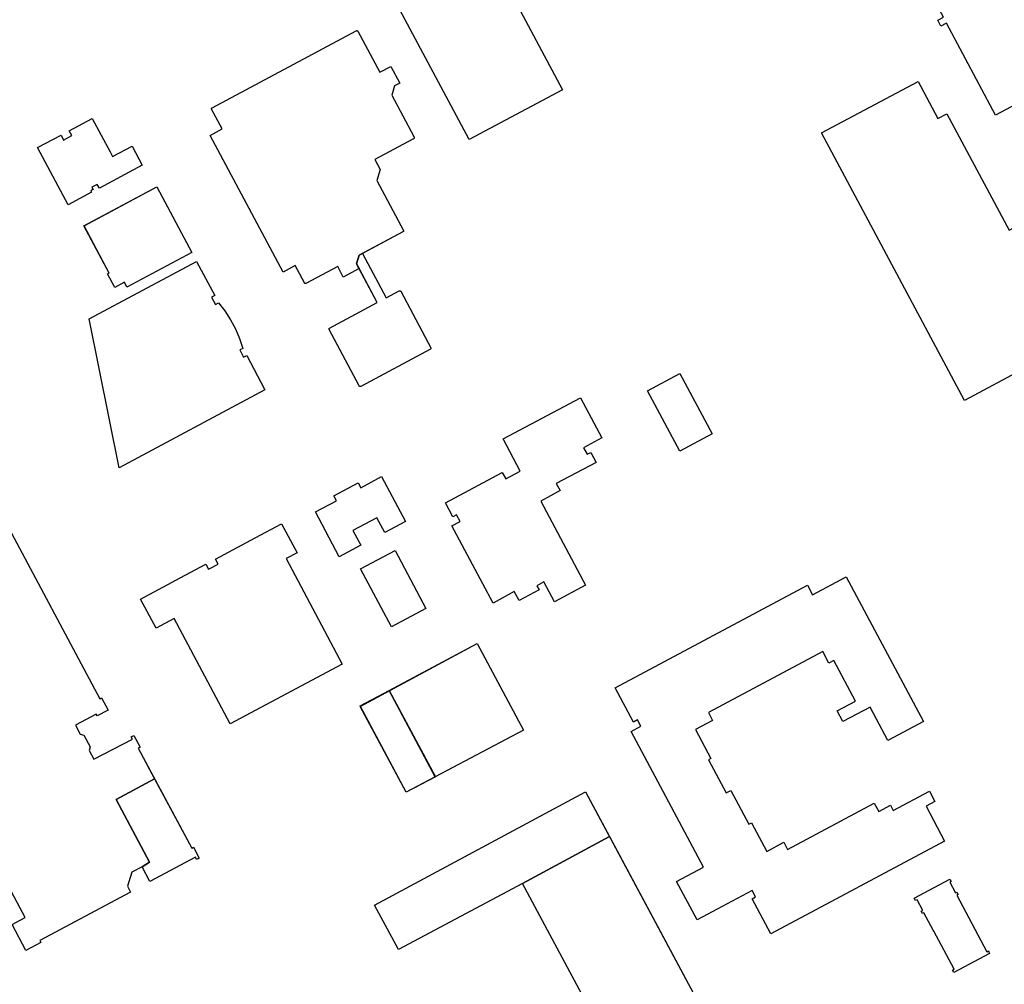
# Model space of a CAD drawing. Header units: inches. Extents: x 480978 to 483416, y 5454526 to 5457823.
# Tile 21 of 54: x 481545 to 481819, y 5456445 to 5456714. Entities that reach past the tile are written whole.
import ezdxf

# ---------------------------------------------------------------- set-up
doc = ezdxf.new("R2010")
doc.units = ezdxf.units.IN
doc.header["$MEASUREMENT"] = 0
for name, color, linetype in [('ubcv_building_records', 10, 'Continuous'), ('ubcv_buildings', 10, 'Continuous'), ('ubcv_subbuildings', 10, 'Continuous')]:
    doc.layers.add(name, color=color, linetype=linetype)

# ---------------------------------------------------------------- blocks, each defined once
blk = doc.blocks.new('ubcv_campus_buildings_ACAD_1_FMEBLOCK77')
at = {"layer": 'ubcv_buildings'}
for points in [[(-6.44, 2.96), (-12.98, -0.54), (-16.51, 6.08), (-21.48, 15.4), (-14.97, 18.88), (-14.25, 17.53), (-12, 18.74), (-12.71, 20.08), (-6.26, 23.52), (-1.29, 14.2), (-0.6, 12.92), (4.84, 15.82), (7.68, 10.49), (-4.28, 4.11), (-4.85, 5.18), (-6.39, 4.37), (-6.05, 3.74), (-6.68, 3.41)], [(11.77, 4.44), (21.48, -13.77), (3.4, -23.42), (2.69, -22.1), (0.01, -23.52), (-1.99, -19.77), (-1.56, -19.54), (-8.56, -6.41)]]:
    blk.add_lwpolyline(points, close=True, dxfattribs=at)

msp = doc.modelspace()

# ---------------------------------------------------------------- linework, layer by layer
at = {"layer": 'ubcv_building_records'}
for points in [[(481654.32, 5456772.6), (481696.15, 5456694.23), (481670.11, 5456680.33), (481638.01, 5456740.48), (481609.7, 5456725.36), (481600.02, 5456743.57), (481654.3, 5456772.64)], [(481906.83, 5456752.41), (481895.87, 5456746.56), (481897.15, 5456744.17), (481901.28, 5456746.38), (481907.15, 5456735.37), (481816.82, 5456687.15), (481803.15, 5456712.76), (481801.59, 5456711.93), (481800.71, 5456713.58), (481802.27, 5456714.42), (481798.72, 5456721.07), (481809.63, 5456726.9), (481811.06, 5456724.22), (481834.6, 5456736.78), (481831.8, 5456742.03), (481834.29, 5456743.36), (481836.1, 5456739.98), (481841.42, 5456742.82), (481842.41, 5456740.95), (481848.28, 5456744.08), (481846.85, 5456746.76), (481857.97, 5456752.69), (481861.5, 5456746.07), (481899.41, 5456766.3)], [(481648.29, 5456700.72), (481650.79, 5456696.04), (481649.37, 5456695.29), (481648.6, 5456692.75), (481654.75, 5456681.24), (481654.77, 5456681.19), (481654.79, 5456681.14), (481654.8, 5456681.09), (481654.81, 5456681.04), (481654.82, 5456680.99), (481654.82, 5456680.93), (481654.81, 5456680.88), (481654.8, 5456680.83), (481654.79, 5456680.77), (481654.77, 5456680.72), (481654.75, 5456680.68), (481654.73, 5456680.63), (481654.7, 5456680.59), (481654.66, 5456680.55), (481654.62, 5456680.51), (481654.58, 5456680.47), (481654.54, 5456680.44), (481654.49, 5456680.41), (481643.89, 5456674.76), (481645.36, 5456672.01), (481644.42, 5456668.93), (481651.83, 5456655.05), (481651.84, 5456655.03), (481651.85, 5456655), (481651.86, 5456654.98), (481651.86, 5456654.95), (481651.86, 5456654.93), (481651.86, 5456654.9), (481651.86, 5456654.87), (481651.86, 5456654.85), (481651.85, 5456654.82), (481651.84, 5456654.8), (481651.83, 5456654.77), (481651.82, 5456654.75), (481651.8, 5456654.73), (481651.79, 5456654.71), (481651.77, 5456654.69), (481651.75, 5456654.67), (481651.73, 5456654.65), (481651.7, 5456654.64), (481639.47, 5456648.11), (481638.76, 5456645.76), (481639.49, 5456644.39), (481635.09, 5456642.05), (481633.52, 5456645), (481624.65, 5456640.27), (481624.63, 5456640.26), (481624.61, 5456640.25), (481624.58, 5456640.24), (481624.55, 5456640.23), (481624.53, 5456640.23), (481624.5, 5456640.23), (481624.47, 5456640.23), (481624.45, 5456640.24), (481624.42, 5456640.24), (481624.4, 5456640.25), (481624.37, 5456640.26), (481624.35, 5456640.28), (481624.33, 5456640.29), (481624.31, 5456640.31), (481624.29, 5456640.33), (481624.27, 5456640.35), (481624.26, 5456640.37), (481624.24, 5456640.39), (481621.66, 5456645.24), (481618.29, 5456643.44), (481597.99, 5456681.49), (481601.35, 5456683.29), (481598.41, 5456688.8), (481598.39, 5456688.82), (481598.38, 5456688.85), (481598.38, 5456688.87), (481598.37, 5456688.9), (481598.37, 5456688.93), (481598.37, 5456688.95), (481598.37, 5456688.98), (481598.38, 5456689.01), (481598.38, 5456689.03), (481598.39, 5456689.06), (481598.4, 5456689.08), (481598.42, 5456689.1), (481598.43, 5456689.13), (481598.45, 5456689.15), (481598.47, 5456689.16), (481598.49, 5456689.18), (481598.51, 5456689.2), (481598.53, 5456689.21), (481638.7, 5456710.65), (481638.73, 5456710.66), (481638.75, 5456710.67), (481638.78, 5456710.68), (481638.8, 5456710.68), (481638.83, 5456710.69), (481638.86, 5456710.69), (481638.88, 5456710.69), (481638.91, 5456710.68), (481638.93, 5456710.67), (481638.96, 5456710.67), (481638.98, 5456710.65), (481639.01, 5456710.64), (481639.03, 5456710.63), (481639.05, 5456710.61), (481639.07, 5456710.59), (481639.09, 5456710.57), (481639.1, 5456710.55), (481639.11, 5456710.53), (481645.22, 5456699.08)], [(481836.48, 5456612.67), (481834.76, 5456611.74), (481832.68, 5456615.63), (481827.29, 5456612.85), (481825.18, 5456616.75), (481808.14, 5456607.65), (481768.34, 5456682.22), (481795.19, 5456696.55), (481800.72, 5456686.2), (481803.25, 5456687.55), (481820.55, 5456655.13), (481828.27, 5456659.27), (481832.01, 5456652.11), (481825.09, 5456648.39), (481825.11, 5456648.33), (481825.1, 5456648.33), (481842.64, 5456615.04), (481836.86, 5456611.96)], [(481564.97, 5456665.65), (481558.43, 5456662.15), (481554.9, 5456668.77), (481549.92, 5456678.09), (481556.44, 5456681.57), (481557.15, 5456680.22), (481559.41, 5456681.43), (481558.69, 5456682.77), (481565.14, 5456686.21), (481570.12, 5456676.89), (481570.8, 5456675.61), (481576.24, 5456678.51), (481579.08, 5456673.18), (481567.12, 5456666.8), (481566.55, 5456667.87), (481565.02, 5456667.06), (481565.35, 5456666.43), (481564.73, 5456666.09)], [(481583.17, 5456667.13), (481592.89, 5456648.92), (481574.8, 5456639.27), (481574.09, 5456640.59), (481571.42, 5456639.17), (481569.42, 5456642.92), (481569.85, 5456643.15), (481562.84, 5456656.27)], [(481600.32, 5456634.9), (481602.09, 5456632.61), (481603.67, 5456630.17), (481605.04, 5456627.61), (481606.18, 5456624.94), (481607.1, 5456622.19), (481606.24, 5456621.73), (481607.32, 5456619.69), (481608.19, 5456620.15), (481613.26, 5456610.65), (481572.6, 5456588.94), (481564.31, 5456630.39), (481594.18, 5456646.39), (481599.25, 5456636.91), (481598.38, 5456636.44), (481599.45, 5456634.44)], [(481644.54, 5456634.92), (481638.76, 5456645.76), (481639.47, 5456648.11), (481640.46, 5456648.64), (481647.06, 5456636.27), (481650.67, 5456638.2), (481650.7, 5456638.21), (481650.72, 5456638.22), (481650.75, 5456638.22), (481650.77, 5456638.23), (481650.8, 5456638.23), (481650.83, 5456638.23), (481650.85, 5456638.23), (481650.88, 5456638.22), (481650.9, 5456638.22), (481650.93, 5456638.21), (481650.95, 5456638.2), (481650.98, 5456638.19), (481651, 5456638.17), (481651.02, 5456638.15), (481651.04, 5456638.13), (481651.06, 5456638.11), (481651.07, 5456638.09), (481651.09, 5456638.07), (481659.47, 5456622.35), (481659.48, 5456622.33), (481659.49, 5456622.31), (481659.5, 5456622.28), (481659.51, 5456622.25), (481659.51, 5456622.23), (481659.51, 5456622.2), (481659.51, 5456622.17), (481659.5, 5456622.15), (481659.5, 5456622.12), (481659.49, 5456622.1), (481659.48, 5456622.07), (481659.46, 5456622.05), (481659.45, 5456622.03), (481659.43, 5456622.01), (481659.41, 5456621.99), (481659.39, 5456621.97), (481659.37, 5456621.96), (481659.35, 5456621.94), (481639.93, 5456611.58), (481639.91, 5456611.57), (481639.88, 5456611.56), (481639.86, 5456611.55), (481639.83, 5456611.55), (481639.8, 5456611.54), (481639.78, 5456611.54), (481639.75, 5456611.55), (481639.73, 5456611.55), (481639.7, 5456611.56), (481639.67, 5456611.57), (481639.65, 5456611.58), (481639.63, 5456611.59), (481639.61, 5456611.61), (481639.58, 5456611.62), (481639.57, 5456611.64), (481639.55, 5456611.66), (481639.53, 5456611.68), (481639.52, 5456611.71), (481631.13, 5456627.42), (481631.12, 5456627.44), (481631.11, 5456627.47), (481631.1, 5456627.49), (481631.1, 5456627.52), (481631.1, 5456627.55), (481631.1, 5456627.57), (481631.1, 5456627.6), (481631.1, 5456627.63), (481631.11, 5456627.65), (481631.12, 5456627.68), (481631.13, 5456627.7), (481631.14, 5456627.72), (481631.16, 5456627.75), (481631.17, 5456627.77), (481631.19, 5456627.79), (481631.21, 5456627.8), (481631.23, 5456627.82), (481631.26, 5456627.83)], [(481737.8, 5456598.37), (481728.81, 5456593.58), (481719.83, 5456610.4), (481728.81, 5456615.2)], [(481704, 5456593.22), (481705.49, 5456590.42), (481694.43, 5456584.51), (481695.47, 5456582.55), (481690.08, 5456579.66), (481702.6, 5456556.2), (481693.93, 5456551.57), (481690.97, 5456557.12), (481689.03, 5456556.08), (481689.65, 5456554.92), (481684.05, 5456551.93), (481682.72, 5456554.42), (481676.79, 5456551.25), (481665.32, 5456572.75), (481667.6, 5456573.97), (481666.61, 5456575.82), (481665.62, 5456575.29), (481663.54, 5456579.18), (481679.38, 5456587.64), (481680.34, 5456585.83), (481684.39, 5456587.99), (481679.61, 5456596.94), (481701.16, 5456608.44), (481707.14, 5456597.24), (481702.03, 5456594.51), (481703, 5456592.69)], [(481633.97, 5456564.14), (481627.32, 5456576.61), (481633.18, 5456579.74), (481632.45, 5456581.11), (481639.2, 5456584.71), (481639.93, 5456583.34), (481645.76, 5456586.45), (481652.4, 5456574), (481646.64, 5456570.92), (481644.45, 5456575.02), (481637.77, 5456571.45), (481639.97, 5456567.34)], [(481603.59, 5456517.6), (481587.93, 5456546.96), (481582.91, 5456544.28), (481578.61, 5456552.35), (481587.41, 5456557.04), (481588.29, 5456557.51), (481596.79, 5456562.05), (481597.53, 5456560.66), (481600.2, 5456562.08), (481599.45, 5456563.47), (481610.56, 5456569.4), (481617.89, 5456573.31), (481622.2, 5456565.24), (481619.13, 5456563.61), (481634.8, 5456534.26)], [(481658.09, 5456549.77), (481648.5, 5456544.65), (481639.9, 5456560.75), (481649.49, 5456565.87)], [(481735.42, 5456477.7), (481715.27, 5456515.46), (481718.01, 5456516.93), (481717.09, 5456518.67), (481715.9, 5456518.03), (481710.79, 5456527.6), (481764.39, 5456556.21), (481765.82, 5456553.54), (481775.19, 5456558.54), (481796.68, 5456518.27), (481786.77, 5456512.98), (481781.82, 5456522.26), (481774.27, 5456518.23), (481772.68, 5456521.21), (481777.77, 5456523.93), (481771.75, 5456535.21), (481770.38, 5456534.48), (481768.65, 5456537.72), (481736.8, 5456520.72), (481737.96, 5456518.55), (481733.16, 5456515.98), (481737.47, 5456507.9), (481736.81, 5456507.55), (481741.71, 5456498.37), (481743.01, 5456499.07), (481748.04, 5456489.65), (481748.81, 5456490.06), (481753.07, 5456482.07), (481757.81, 5456484.6), (481758.85, 5456482.64), (481783.02, 5456495.54), (481784.25, 5456493.23), (481787.49, 5456494.96), (481788.28, 5456493.48), (481798.38, 5456498.87), (481799.92, 5456495.97), (481797.42, 5456494.64), (481802.61, 5456484.92), (481754.22, 5456459.09), (481748.99, 5456468.89), (481749.94, 5456469.39), (481748.97, 5456471.21), (481733.65, 5456463.03), (481727.95, 5456473.72)], [(481660.72, 5456502.86), (481647.89, 5456526.91), (481672.42, 5456540), (481685.26, 5456515.85)], [(481660.73, 5456502.88), (481652.57, 5456498.54), (481639.75, 5456522.58), (481647.89, 5456526.91)], [(481744.54, 5456420.27), (481774.24, 5456436.15), (481783, 5456419.82), (481699.71, 5456375.12), (481690.86, 5456391.63), (481720.3, 5456407.33), (481685, 5456473.16), (481650.48, 5456454.76), (481643.82, 5456467.14), (481702.58, 5456498.65)], [(481804.1, 5456474.38), (481804.46, 5456473.7), (481804.06, 5456473.49), (481805.63, 5456470.53), (481806.04, 5456470.75), (481806.4, 5456470.07), (481805.99, 5456469.86), (481814.39, 5456454.13), (481814.79, 5456454.34), (481815.15, 5456453.67), (481805.2, 5456448.36), (481804.84, 5456449.03), (481805.25, 5456449.25), (481799.58, 5456459.87), (481799.43, 5456460.14), (481796.85, 5456464.98), (481796.45, 5456464.76), (481796.09, 5456465.44), (481796.49, 5456465.65), (481794.91, 5456468.61), (481794.51, 5456468.39), (481794.15, 5456469.07)]]:
    msp.add_lwpolyline(points, close=True, dxfattribs=at)
msp.add_lwpolyline([(481540.39, 5456574.87), (481567.23, 5456524.58), (481567.75, 5456524.86), (481569.58, 5456521.43), (481566.52, 5456519.8), (481566.24, 5456520.32), (481560.49, 5456517.25), (481561.81, 5456514.77), (481562.82, 5456514.46), (481564.56, 5456511.21), (481564.25, 5456510.19), (481565.57, 5456507.72), (481576.35, 5456513.36), (481576.02, 5456513.96), (481576.75, 5456514.36), (481578.49, 5456511.11), (481577.97, 5456510.83), (481592.85, 5456482.94), (481593.38, 5456483.21), (481594.97, 5456480.23), (481594.23, 5456479.84), (481593.91, 5456480.45), (481581.23, 5456473.66), (481579.03, 5456477.78), (481576.14, 5456476.24), (481574.98, 5456472.41), (481575.81, 5456470.68), (481550.5, 5456457.28), (481550.82, 5456456.67), (481546.68, 5456454.46), (481542.8, 5456461.73), (481546.41, 5456463.66), (481530.52, 5456493.43)], dxfattribs=at)
at = {"layer": 'ubcv_buildings'}
for points in [[(481654.32, 5456772.6), (481696.15, 5456694.23), (481670.11, 5456680.33), (481638.01, 5456740.48), (481609.7, 5456725.36), (481600.02, 5456743.57), (481654.3, 5456772.64)], [(481639.11, 5456710.53), (481645.22, 5456699.08), (481648.29, 5456700.72), (481650.79, 5456696.04), (481649.37, 5456695.29), (481648.6, 5456692.75), (481654.75, 5456681.24), (481654.77, 5456681.19), (481654.79, 5456681.14), (481654.8, 5456681.09), (481654.81, 5456681.04), (481654.82, 5456680.99), (481654.82, 5456680.93), (481654.81, 5456680.88), (481654.8, 5456680.83), (481654.79, 5456680.77), (481654.77, 5456680.72), (481654.75, 5456680.68), (481654.73, 5456680.63), (481654.7, 5456680.59), (481654.66, 5456680.55), (481654.62, 5456680.51), (481654.58, 5456680.47), (481654.54, 5456680.44), (481654.49, 5456680.41), (481643.89, 5456674.76), (481645.36, 5456672.01), (481644.42, 5456668.93), (481651.83, 5456655.05), (481651.84, 5456655.03), (481651.85, 5456655), (481651.86, 5456654.98), (481651.86, 5456654.95), (481651.86, 5456654.93), (481651.86, 5456654.9), (481651.86, 5456654.87), (481651.86, 5456654.85), (481651.85, 5456654.82), (481651.84, 5456654.8), (481651.83, 5456654.77), (481651.82, 5456654.75), (481651.8, 5456654.73), (481651.79, 5456654.71), (481651.77, 5456654.69), (481651.75, 5456654.67), (481651.73, 5456654.65), (481651.7, 5456654.64), (481640.46, 5456648.64), (481647.06, 5456636.27), (481650.67, 5456638.2), (481650.7, 5456638.21), (481650.72, 5456638.22), (481650.75, 5456638.22), (481650.77, 5456638.23), (481650.8, 5456638.23), (481650.83, 5456638.23), (481650.85, 5456638.23), (481650.88, 5456638.22), (481650.9, 5456638.22), (481650.93, 5456638.21), (481650.95, 5456638.2), (481650.98, 5456638.19), (481651, 5456638.17), (481651.02, 5456638.15), (481651.04, 5456638.13), (481651.06, 5456638.11), (481651.07, 5456638.09), (481651.09, 5456638.07), (481659.47, 5456622.35), (481659.48, 5456622.33), (481659.49, 5456622.31), (481659.5, 5456622.28), (481659.51, 5456622.25), (481659.51, 5456622.23), (481659.51, 5456622.2), (481659.51, 5456622.17), (481659.5, 5456622.15), (481659.5, 5456622.12), (481659.49, 5456622.1), (481659.48, 5456622.07), (481659.46, 5456622.05), (481659.45, 5456622.03), (481659.43, 5456622.01), (481659.41, 5456621.99), (481659.39, 5456621.97), (481659.37, 5456621.96), (481659.35, 5456621.94), (481639.93, 5456611.58), (481639.91, 5456611.57), (481639.88, 5456611.56), (481639.86, 5456611.55), (481639.83, 5456611.55), (481639.8, 5456611.54), (481639.78, 5456611.54), (481639.75, 5456611.55), (481639.73, 5456611.55), (481639.7, 5456611.56), (481639.67, 5456611.57), (481639.65, 5456611.58), (481639.63, 5456611.59), (481639.61, 5456611.61), (481639.58, 5456611.62), (481639.57, 5456611.64), (481639.55, 5456611.66), (481639.53, 5456611.68), (481639.52, 5456611.71), (481631.13, 5456627.42), (481631.12, 5456627.44), (481631.11, 5456627.47), (481631.1, 5456627.49), (481631.1, 5456627.52), (481631.1, 5456627.55), (481631.1, 5456627.57), (481631.1, 5456627.6), (481631.1, 5456627.63), (481631.11, 5456627.65), (481631.12, 5456627.68), (481631.13, 5456627.7), (481631.14, 5456627.72), (481631.16, 5456627.75), (481631.17, 5456627.77), (481631.19, 5456627.79), (481631.21, 5456627.8), (481631.23, 5456627.82), (481631.26, 5456627.83), (481644.54, 5456634.92), (481639.49, 5456644.39), (481635.09, 5456642.05), (481633.52, 5456645), (481624.65, 5456640.27), (481624.63, 5456640.26), (481624.61, 5456640.25), (481624.58, 5456640.24), (481624.55, 5456640.23), (481624.53, 5456640.23), (481624.5, 5456640.23), (481624.47, 5456640.23), (481624.45, 5456640.24), (481624.42, 5456640.24), (481624.4, 5456640.25), (481624.37, 5456640.26), (481624.35, 5456640.28), (481624.33, 5456640.29), (481624.31, 5456640.31), (481624.29, 5456640.33), (481624.27, 5456640.35), (481624.26, 5456640.37), (481624.24, 5456640.39), (481621.66, 5456645.24), (481618.29, 5456643.44), (481597.99, 5456681.49), (481601.35, 5456683.29), (481598.41, 5456688.8), (481598.39, 5456688.82), (481598.38, 5456688.85), (481598.38, 5456688.87), (481598.37, 5456688.9), (481598.37, 5456688.93), (481598.37, 5456688.95), (481598.37, 5456688.98), (481598.38, 5456689.01), (481598.38, 5456689.03), (481598.39, 5456689.06), (481598.4, 5456689.08), (481598.42, 5456689.1), (481598.43, 5456689.13), (481598.45, 5456689.15), (481598.47, 5456689.16), (481598.49, 5456689.18), (481598.51, 5456689.2), (481598.53, 5456689.21), (481638.7, 5456710.65), (481638.73, 5456710.66), (481638.75, 5456710.67), (481638.78, 5456710.68), (481638.8, 5456710.68), (481638.83, 5456710.69), (481638.86, 5456710.69), (481638.88, 5456710.69), (481638.91, 5456710.68), (481638.93, 5456710.67), (481638.96, 5456710.67), (481638.98, 5456710.65), (481639.01, 5456710.64), (481639.03, 5456710.63), (481639.05, 5456710.61), (481639.07, 5456710.59), (481639.09, 5456710.57), (481639.1, 5456710.55)], [(481836.49, 5456612.67), (481834.76, 5456611.74), (481832.68, 5456615.63), (481827.29, 5456612.85), (481825.18, 5456616.75), (481808.14, 5456607.65), (481768.34, 5456682.22), (481795.19, 5456696.55), (481800.72, 5456686.2), (481803.25, 5456687.55), (481820.55, 5456655.13), (481828.27, 5456659.27), (481832.01, 5456652.11), (481825.09, 5456648.39), (481825.11, 5456648.33), (481825.1, 5456648.33), (481842.64, 5456615.04), (481836.87, 5456611.96)], [(481600.32, 5456634.9), (481602.09, 5456632.61), (481603.67, 5456630.17), (481605.04, 5456627.61), (481606.18, 5456624.94), (481607.1, 5456622.19), (481606.24, 5456621.73), (481607.32, 5456619.69), (481608.19, 5456620.15), (481613.26, 5456610.65), (481572.6, 5456588.94), (481564.31, 5456630.39), (481594.18, 5456646.39), (481599.25, 5456636.91), (481598.38, 5456636.44), (481599.45, 5456634.44)], [(481737.8, 5456598.37), (481728.81, 5456593.58), (481719.83, 5456610.4), (481728.81, 5456615.2)], [(481704, 5456593.22), (481705.49, 5456590.42), (481694.43, 5456584.51), (481695.47, 5456582.55), (481690.08, 5456579.66), (481702.6, 5456556.2), (481693.93, 5456551.57), (481690.97, 5456557.12), (481689.03, 5456556.08), (481689.65, 5456554.92), (481684.05, 5456551.93), (481682.72, 5456554.42), (481676.79, 5456551.25), (481665.32, 5456572.75), (481667.6, 5456573.97), (481666.61, 5456575.82), (481665.62, 5456575.29), (481663.54, 5456579.18), (481679.38, 5456587.64), (481680.34, 5456585.83), (481684.39, 5456587.99), (481679.61, 5456596.94), (481701.16, 5456608.44), (481707.14, 5456597.24), (481702.03, 5456594.51), (481703, 5456592.69)], [(481633.97, 5456564.14), (481627.32, 5456576.61), (481633.18, 5456579.74), (481632.45, 5456581.11), (481639.2, 5456584.71), (481639.93, 5456583.34), (481645.76, 5456586.45), (481652.4, 5456574), (481646.64, 5456570.92), (481644.45, 5456575.02), (481637.77, 5456571.45), (481639.97, 5456567.34)], [(481603.59, 5456517.6), (481587.93, 5456546.96), (481582.91, 5456544.28), (481578.61, 5456552.35), (481587.41, 5456557.04), (481588.29, 5456557.51), (481596.79, 5456562.05), (481597.53, 5456560.66), (481600.2, 5456562.08), (481599.45, 5456563.47), (481610.56, 5456569.4), (481617.89, 5456573.31), (481622.2, 5456565.24), (481619.13, 5456563.61), (481634.8, 5456534.26)], [(481658.09, 5456549.77), (481648.5, 5456544.65), (481639.9, 5456560.75), (481649.49, 5456565.87)], [(481735.42, 5456477.7), (481715.27, 5456515.46), (481718.01, 5456516.93), (481717.09, 5456518.67), (481715.9, 5456518.03), (481710.79, 5456527.6), (481764.39, 5456556.21), (481765.82, 5456553.54), (481775.19, 5456558.54), (481796.68, 5456518.27), (481786.77, 5456512.98), (481781.82, 5456522.26), (481774.27, 5456518.23), (481772.68, 5456521.21), (481777.77, 5456523.93), (481771.75, 5456535.21), (481770.38, 5456534.48), (481768.65, 5456537.72), (481736.8, 5456520.72), (481737.96, 5456518.55), (481733.16, 5456515.98), (481737.47, 5456507.9), (481736.81, 5456507.55), (481741.71, 5456498.37), (481743.01, 5456499.07), (481748.04, 5456489.65), (481748.81, 5456490.06), (481753.07, 5456482.07), (481757.81, 5456484.6), (481758.85, 5456482.64), (481783.02, 5456495.54), (481784.25, 5456493.23), (481787.49, 5456494.96), (481788.28, 5456493.48), (481798.38, 5456498.87), (481799.92, 5456495.97), (481797.42, 5456494.64), (481802.61, 5456484.92), (481754.22, 5456459.09), (481748.99, 5456468.89), (481749.94, 5456469.39), (481748.97, 5456471.21), (481733.65, 5456463.03), (481727.95, 5456473.72)], [(481660.72, 5456502.86), (481652.57, 5456498.56), (481639.76, 5456522.46), (481672.42, 5456540), (481685.26, 5456515.85)], [(481744.54, 5456420.27), (481774.24, 5456436.15), (481783, 5456419.82), (481699.71, 5456375.12), (481690.86, 5456391.63), (481720.3, 5456407.33), (481685, 5456473.16), (481650.48, 5456454.76), (481643.82, 5456467.14), (481702.58, 5456498.65)], [(481804.1, 5456474.38), (481804.46, 5456473.7), (481804.06, 5456473.49), (481805.63, 5456470.53), (481806.04, 5456470.75), (481806.4, 5456470.07), (481805.99, 5456469.86), (481814.39, 5456454.13), (481814.79, 5456454.34), (481815.15, 5456453.67), (481805.2, 5456448.36), (481804.84, 5456449.03), (481805.25, 5456449.25), (481799.58, 5456459.87), (481799.43, 5456460.14), (481796.85, 5456464.98), (481796.45, 5456464.76), (481796.09, 5456465.44), (481796.49, 5456465.65), (481794.91, 5456468.61), (481794.51, 5456468.39), (481794.15, 5456469.07)]]:
    msp.add_lwpolyline(points, close=True, dxfattribs=at)
for points in [[(481907.15, 5456735.37), (481816.82, 5456687.15), (481803.15, 5456712.76), (481801.59, 5456711.93), (481800.71, 5456713.58), (481802.27, 5456714.42)], [(481540.39, 5456574.87), (481567.23, 5456524.58), (481567.75, 5456524.86), (481569.58, 5456521.43), (481566.52, 5456519.8), (481566.24, 5456520.32), (481560.49, 5456517.25), (481561.81, 5456514.77), (481562.82, 5456514.46), (481564.56, 5456511.21), (481564.25, 5456510.19), (481565.57, 5456507.72), (481576.35, 5456513.36), (481576.02, 5456513.96), (481576.75, 5456514.36), (481578.49, 5456511.11), (481577.97, 5456510.83), (481592.85, 5456482.94), (481593.38, 5456483.21), (481594.97, 5456480.23), (481594.23, 5456479.84), (481593.91, 5456480.45), (481581.23, 5456473.66), (481579.03, 5456477.78), (481576.14, 5456476.24), (481574.98, 5456472.41), (481575.81, 5456470.68), (481550.5, 5456457.28), (481550.82, 5456456.67), (481546.68, 5456454.46), (481542.8, 5456461.73), (481546.41, 5456463.66), (481530.52, 5456493.43)]]:
    msp.add_lwpolyline(points, dxfattribs=at)
at = {"layer": 'ubcv_subbuildings'}
for points in [[(481648.29, 5456700.72), (481650.79, 5456696.04), (481649.37, 5456695.29), (481648.6, 5456692.75), (481654.75, 5456681.24), (481654.77, 5456681.19), (481654.79, 5456681.14), (481654.8, 5456681.09), (481654.81, 5456681.04), (481654.82, 5456680.99), (481654.82, 5456680.93), (481654.81, 5456680.88), (481654.8, 5456680.83), (481654.79, 5456680.77), (481654.77, 5456680.72), (481654.75, 5456680.68), (481654.73, 5456680.63), (481654.7, 5456680.59), (481654.66, 5456680.55), (481654.62, 5456680.51), (481654.58, 5456680.47), (481654.54, 5456680.44), (481654.49, 5456680.41), (481643.89, 5456674.76), (481645.36, 5456672.01), (481644.42, 5456668.93), (481651.83, 5456655.05), (481651.84, 5456655.03), (481651.85, 5456655), (481651.86, 5456654.98), (481651.86, 5456654.95), (481651.86, 5456654.93), (481651.86, 5456654.9), (481651.86, 5456654.87), (481651.86, 5456654.85), (481651.85, 5456654.82), (481651.84, 5456654.8), (481651.83, 5456654.77), (481651.82, 5456654.75), (481651.8, 5456654.73), (481651.79, 5456654.71), (481651.77, 5456654.69), (481651.75, 5456654.67), (481651.73, 5456654.65), (481651.7, 5456654.64), (481639.47, 5456648.11), (481638.76, 5456645.76), (481639.49, 5456644.39), (481635.09, 5456642.05), (481633.52, 5456645), (481624.65, 5456640.27), (481624.63, 5456640.26), (481624.61, 5456640.25), (481624.58, 5456640.24), (481624.55, 5456640.23), (481624.53, 5456640.23), (481624.5, 5456640.23), (481624.47, 5456640.23), (481624.45, 5456640.24), (481624.42, 5456640.24), (481624.4, 5456640.25), (481624.37, 5456640.26), (481624.35, 5456640.28), (481624.33, 5456640.29), (481624.31, 5456640.31), (481624.29, 5456640.33), (481624.27, 5456640.35), (481624.26, 5456640.37), (481624.24, 5456640.39), (481621.66, 5456645.24), (481618.29, 5456643.44), (481597.99, 5456681.49), (481601.35, 5456683.29), (481598.41, 5456688.8), (481598.39, 5456688.82), (481598.38, 5456688.85), (481598.38, 5456688.87), (481598.37, 5456688.9), (481598.37, 5456688.93), (481598.37, 5456688.95), (481598.37, 5456688.98), (481598.38, 5456689.01), (481598.38, 5456689.03), (481598.39, 5456689.06), (481598.4, 5456689.08), (481598.42, 5456689.1), (481598.43, 5456689.13), (481598.45, 5456689.15), (481598.47, 5456689.16), (481598.49, 5456689.18), (481598.51, 5456689.2), (481598.53, 5456689.21), (481638.7, 5456710.65), (481638.73, 5456710.66), (481638.75, 5456710.67), (481638.78, 5456710.68), (481638.8, 5456710.68), (481638.83, 5456710.69), (481638.86, 5456710.69), (481638.88, 5456710.69), (481638.91, 5456710.68), (481638.93, 5456710.67), (481638.96, 5456710.67), (481638.98, 5456710.65), (481639.01, 5456710.64), (481639.03, 5456710.63), (481639.05, 5456710.61), (481639.07, 5456710.59), (481639.09, 5456710.57), (481639.1, 5456710.55), (481639.11, 5456710.53), (481645.22, 5456699.08)], [(481564.97, 5456665.65), (481558.43, 5456662.15), (481554.9, 5456668.77), (481549.92, 5456678.09), (481556.44, 5456681.57), (481557.15, 5456680.22), (481559.41, 5456681.43), (481558.69, 5456682.77), (481565.14, 5456686.21), (481570.12, 5456676.89), (481570.8, 5456675.61), (481576.24, 5456678.51), (481579.08, 5456673.18), (481567.12, 5456666.8), (481566.55, 5456667.87), (481565.02, 5456667.06), (481565.35, 5456666.43), (481564.73, 5456666.09)], [(481583.17, 5456667.13), (481592.89, 5456648.92), (481574.8, 5456639.27), (481574.09, 5456640.59), (481571.42, 5456639.17), (481569.42, 5456642.92), (481569.85, 5456643.15), (481562.84, 5456656.27)], [(481644.54, 5456634.92), (481638.76, 5456645.76), (481639.47, 5456648.11), (481640.46, 5456648.64), (481647.06, 5456636.27), (481650.67, 5456638.2), (481650.7, 5456638.21), (481650.72, 5456638.22), (481650.75, 5456638.22), (481650.77, 5456638.23), (481650.8, 5456638.23), (481650.83, 5456638.23), (481650.85, 5456638.23), (481650.88, 5456638.22), (481650.9, 5456638.22), (481650.93, 5456638.21), (481650.95, 5456638.2), (481650.98, 5456638.19), (481651, 5456638.17), (481651.02, 5456638.15), (481651.04, 5456638.13), (481651.06, 5456638.11), (481651.07, 5456638.09), (481651.09, 5456638.07), (481659.47, 5456622.35), (481659.48, 5456622.33), (481659.49, 5456622.31), (481659.5, 5456622.28), (481659.51, 5456622.25), (481659.51, 5456622.23), (481659.51, 5456622.2), (481659.51, 5456622.17), (481659.5, 5456622.15), (481659.5, 5456622.12), (481659.49, 5456622.1), (481659.48, 5456622.07), (481659.46, 5456622.05), (481659.45, 5456622.03), (481659.43, 5456622.01), (481659.41, 5456621.99), (481659.39, 5456621.97), (481659.37, 5456621.96), (481659.35, 5456621.94), (481639.93, 5456611.58), (481639.91, 5456611.57), (481639.88, 5456611.56), (481639.86, 5456611.55), (481639.83, 5456611.55), (481639.8, 5456611.54), (481639.78, 5456611.54), (481639.75, 5456611.55), (481639.73, 5456611.55), (481639.7, 5456611.56), (481639.67, 5456611.57), (481639.65, 5456611.58), (481639.63, 5456611.59), (481639.61, 5456611.61), (481639.58, 5456611.62), (481639.57, 5456611.64), (481639.55, 5456611.66), (481639.53, 5456611.68), (481639.52, 5456611.71), (481631.13, 5456627.42), (481631.12, 5456627.44), (481631.11, 5456627.47), (481631.1, 5456627.49), (481631.1, 5456627.52), (481631.1, 5456627.55), (481631.1, 5456627.57), (481631.1, 5456627.6), (481631.1, 5456627.63), (481631.11, 5456627.65), (481631.12, 5456627.68), (481631.13, 5456627.7), (481631.14, 5456627.72), (481631.16, 5456627.75), (481631.17, 5456627.77), (481631.19, 5456627.79), (481631.21, 5456627.8), (481631.23, 5456627.82), (481631.26, 5456627.83)], [(481737.8, 5456598.37), (481728.81, 5456593.58), (481719.83, 5456610.4), (481728.81, 5456615.2)], [(481571.8, 5456496.57), (481582.53, 5456502.27), (481592.85, 5456482.94), (481593.38, 5456483.21), (481594.97, 5456480.23), (481594.23, 5456479.84), (481593.91, 5456480.45), (481581.23, 5456473.66), (481579.03, 5456477.78), (481581.12, 5456479.05)], [(481709.23, 5456486.23), (481685, 5456473.16), (481650.48, 5456454.76), (481643.82, 5456467.14), (481702.58, 5456498.65)], [(481744.54, 5456420.27), (481720.3, 5456407.33), (481685, 5456473.16), (481709.23, 5456486.23)]]:
    msp.add_lwpolyline(points, close=True, dxfattribs=at)
msp.add_lwpolyline([(481540.39, 5456574.87), (481567.23, 5456524.58), (481567.75, 5456524.86), (481569.58, 5456521.43), (481566.52, 5456519.8), (481566.24, 5456520.32), (481560.49, 5456517.25), (481561.81, 5456514.77), (481562.82, 5456514.46), (481564.56, 5456511.21), (481564.25, 5456510.19), (481565.57, 5456507.72), (481576.35, 5456513.36), (481576.02, 5456513.96), (481576.75, 5456514.36), (481578.49, 5456511.11), (481577.97, 5456510.83), (481582.53, 5456502.27), (481571.8, 5456496.57), (481581.12, 5456479.05), (481579.03, 5456477.78), (481576.14, 5456476.24), (481574.98, 5456472.41), (481575.81, 5456470.68), (481550.5, 5456457.28), (481550.82, 5456456.67), (481546.68, 5456454.46), (481542.8, 5456461.73), (481546.41, 5456463.66), (481530.52, 5456493.43)], dxfattribs=at)

# ---------------------------------------------------------------- block references
at = {"layer": 'ubcv_buildings'}
msp.add_blockref('ubcv_campus_buildings_ACAD_1_FMEBLOCK77', (481571.41, 5456662.69), dxfattribs=at)

doc.saveas('drawing.dxf')
